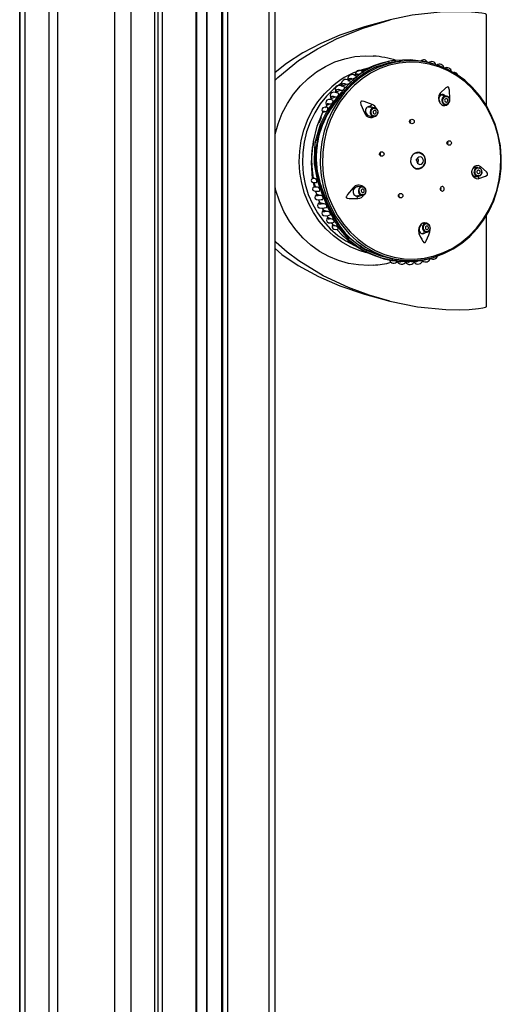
# Model space of a CAD drawing. Header units: millimetres. Extents: x 2845.84 to 2846.96, y 2905.71 to 2908.01.
# Tile 10 of 33: x 2846.04 to 2846.18, y 2906.66 to 2906.95. Entities that reach past the tile are written whole.
import ezdxf

# ---------------------------------------------------------------- set-up
doc = ezdxf.new("R2010")
doc.units = ezdxf.units.MM
doc.layers.add('SANINDUSA', color=3, linetype='Continuous')

msp = doc.modelspace()

# ---------------------------------------------------------------- linework, layer by layer
at = {"layer": 'SANINDUSA', "linetype": 'Continuous'}
for p, q in [((2846.038133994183, 2905.952696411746), (2846.038133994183, 2907.855976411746)), ((2846.03827195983, 2905.952696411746), (2846.03827195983, 2907.855976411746)), ((2846.039716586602, 2905.952696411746), (2846.039716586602, 2907.855976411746)), ((2846.046624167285, 2905.952696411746), (2846.046624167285, 2907.855976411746)), ((2846.049169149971, 2905.952696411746), (2846.049169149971, 2907.855976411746)), ((2846.065554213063, 2905.952696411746), (2846.065554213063, 2907.855976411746)), ((2846.089012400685, 2905.952696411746), (2846.089012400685, 2907.855976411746)), ((2846.08915454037, 2905.952696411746), (2846.08915454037, 2907.855976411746)), ((2846.092081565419, 2905.952696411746), (2846.092081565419, 2907.855976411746)), ((2846.092189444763, 2905.952696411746), (2846.092189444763, 2907.855976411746)), ((2846.096351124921, 2905.952696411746), (2846.096351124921, 2907.855976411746)), ((2846.0966702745, 2905.952696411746), (2846.0966702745, 2907.855976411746)), ((2846.098160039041, 2905.952696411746), (2846.098160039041, 2907.855976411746)), ((2846.109938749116, 2907.855976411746), (2846.109938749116, 2905.952696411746)), ((2846.111738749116, 2905.952696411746), (2846.111738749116, 2907.855976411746)), ((2846.070175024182, 2907.854336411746), (2846.070175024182, 2905.954336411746)), ((2846.07029718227, 2905.954336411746), (2846.07029718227, 2907.854336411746)), ((2846.077066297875, 2905.954336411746), (2846.077066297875, 2907.854336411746)), ((2846.078071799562, 2905.954336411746), (2846.078071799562, 2907.854336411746)), ((2846.079330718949, 2905.954336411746), (2846.079330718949, 2907.854336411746)), ((2846.172672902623, 2906.922147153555), (2846.172672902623, 2906.948357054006)), ((2846.144376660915, 2906.934892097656), (2846.143491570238, 2906.934624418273)), ((2846.14472607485, 2906.934402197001), (2846.144603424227, 2906.934539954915)), ((2846.144726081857, 2906.934402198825), (2846.144727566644, 2906.934394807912)), ((2846.146428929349, 2906.934840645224), (2846.147644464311, 2906.9348955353)), ((2846.159112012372, 2906.933681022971), (2846.155248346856, 2906.93480717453)), ((2846.136913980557, 2906.931787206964), (2846.134257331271, 2906.929587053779)), ((2846.134628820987, 2906.929336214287), (2846.13728736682, 2906.931546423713)), ((2846.137361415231, 2906.931463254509), (2846.134628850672, 2906.929336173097)), ((2846.135113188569, 2906.931011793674), (2846.134863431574, 2906.930856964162)), ((2846.13511382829, 2906.931010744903), (2846.135684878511, 2906.931288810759)), ((2846.13728736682, 2906.931546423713), (2846.137361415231, 2906.931463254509)), ((2846.137361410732, 2906.93146325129), (2846.137367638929, 2906.931450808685)), ((2846.137361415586, 2906.93146325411), (2846.137757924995, 2906.931669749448)), ((2846.130837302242, 2906.928657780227), (2846.12867932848, 2906.926979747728)), ((2846.131251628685, 2906.927877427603), (2846.132344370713, 2906.928388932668)), ((2846.134257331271, 2906.929587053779), (2846.131760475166, 2906.927077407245)), ((2846.132102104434, 2906.926851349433), (2846.134628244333, 2906.929335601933)), ((2846.132706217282, 2906.92982087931), (2846.132476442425, 2906.929690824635)), ((2846.13309403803, 2906.92954492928), (2846.132868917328, 2906.929371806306)), ((2846.133110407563, 2906.929523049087), (2846.133981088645, 2906.929942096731)), ((2846.133364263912, 2906.929193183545), (2846.133232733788, 2906.929196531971)), ((2846.134630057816, 2906.929332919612), (2846.13462825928, 2906.929335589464)), ((2846.131760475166, 2906.927077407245), (2846.129320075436, 2906.924235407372)), ((2846.129503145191, 2906.926131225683), (2846.129352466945, 2906.925958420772)), ((2846.129685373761, 2906.923977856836), (2846.130594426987, 2906.925058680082)), ((2846.13212688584, 2906.926821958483), (2846.132101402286, 2906.926850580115)), ((2846.16113407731, 2906.924940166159), (2846.159567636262, 2906.92521399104)), ((2846.126623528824, 2906.922289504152), (2846.126219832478, 2906.921591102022)), ((2846.126671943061, 2906.922355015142), (2846.127592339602, 2906.922708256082)), ((2846.129320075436, 2906.924235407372), (2846.126893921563, 2906.920926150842)), ((2846.127254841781, 2906.920671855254), (2846.129685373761, 2906.923977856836)), ((2846.129685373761, 2906.923977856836), (2846.127328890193, 2906.92058868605)), ((2846.1279503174, 2906.92421943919), (2846.127707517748, 2906.923879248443)), ((2846.127939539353, 2906.924253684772), (2846.129135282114, 2906.924755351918)), ((2846.129685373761, 2906.923977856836), (2846.129685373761, 2906.923977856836)), ((2846.160253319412, 2906.922556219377), (2846.160703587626, 2906.922477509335)), ((2846.160356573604, 2906.922603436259), (2846.160703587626, 2906.922477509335)), ((2846.125597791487, 2906.92032820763), (2846.126179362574, 2906.920525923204)), ((2846.127328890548, 2906.920588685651), (2846.127254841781, 2906.920671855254)), ((2846.140423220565, 2906.92155068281), (2846.138588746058, 2906.921764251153)), ((2846.139270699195, 2906.919167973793), (2846.140134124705, 2906.91906745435)), ((2846.122530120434, 2906.910054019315), (2846.122882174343, 2906.911752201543)), ((2846.123879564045, 2906.912076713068), (2846.123574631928, 2906.910068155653)), ((2846.123879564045, 2906.912076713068), (2846.124002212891, 2906.911938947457)), ((2846.124002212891, 2906.911938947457), (2846.124300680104, 2906.913008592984)), ((2846.124002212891, 2906.911938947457), (2846.124047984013, 2906.911929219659)), ((2846.123731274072, 2906.910154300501), (2846.123574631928, 2906.910068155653)), ((2846.123731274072, 2906.910154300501), (2846.1237775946, 2906.910155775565)), ((2846.141858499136, 2906.908003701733), (2846.141983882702, 2906.908679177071)), ((2846.152785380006, 2906.908616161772), (2846.152285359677, 2906.908616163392)), ((2846.152619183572, 2906.908705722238), (2846.152691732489, 2906.908691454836)), ((2846.122623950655, 2906.902521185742), (2846.122339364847, 2906.904374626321)), ((2846.152285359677, 2906.904056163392), (2846.152788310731, 2906.90405616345)), ((2846.152795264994, 2906.904012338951), (2846.152519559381, 2906.903982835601)), ((2846.152936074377, 2906.904050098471), (2846.15260965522, 2906.903964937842)), ((2846.169072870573, 2906.903306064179), (2846.169058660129, 2906.903058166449)), ((2846.170182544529, 2906.904349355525), (2846.1691875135, 2906.904313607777)), ((2846.16927125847, 2906.903285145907), (2846.169278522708, 2906.903065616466)), ((2846.169330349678, 2906.904387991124), (2846.169464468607, 2906.90432355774)), ((2846.169681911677, 2906.904181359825), (2846.169796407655, 2906.904056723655)), ((2846.123241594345, 2906.901174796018), (2846.122700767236, 2906.901246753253)), ((2846.123089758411, 2906.898808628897), (2846.122813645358, 2906.900032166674)), ((2846.122954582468, 2906.89997567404), (2846.123154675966, 2906.89913715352)), ((2846.123831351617, 2906.900753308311), (2846.125168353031, 2906.896888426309)), ((2846.124350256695, 2906.900968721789), (2846.1241696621, 2906.902057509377)), ((2846.124255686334, 2906.900916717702), (2846.124350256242, 2906.900968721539)), ((2846.125597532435, 2906.897051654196), (2846.124255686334, 2906.900916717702)), ((2846.124350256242, 2906.900968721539), (2846.125597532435, 2906.897051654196)), ((2846.124350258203, 2906.900968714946), (2846.124354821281, 2906.900969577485)), ((2846.169100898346, 2906.901808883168), (2846.170272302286, 2906.901850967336)), ((2846.123946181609, 2906.898690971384), (2846.123104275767, 2906.898855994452)), ((2846.12342934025, 2906.897408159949), (2846.123726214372, 2906.896518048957)), ((2846.125597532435, 2906.897051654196), (2846.125597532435, 2906.897051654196)), ((2846.136742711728, 2906.898846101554), (2846.135206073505, 2906.898737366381)), ((2846.124810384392, 2906.896266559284), (2846.123732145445, 2906.896540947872)), ((2846.124271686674, 2906.895032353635), (2846.124575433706, 2906.894317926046)), ((2846.124565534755, 2906.894303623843), (2846.124552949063, 2906.894312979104)), ((2846.135077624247, 2906.896222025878), (2846.136919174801, 2906.896352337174)), ((2846.12534881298, 2906.89265877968), (2846.125624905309, 2906.892136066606)), ((2846.126771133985, 2906.891677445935), (2846.125639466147, 2906.892076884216)), ((2846.126619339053, 2906.89040332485), (2846.126880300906, 2906.889999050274)), ((2846.127849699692, 2906.889554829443), (2846.126923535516, 2906.889917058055)), ((2846.127934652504, 2906.888458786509), (2846.128431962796, 2906.887822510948)), ((2846.1282555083, 2906.890053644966), (2846.130096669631, 2906.886882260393)), ((2846.130528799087, 2906.88702841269), (2846.128688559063, 2906.890208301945)), ((2846.128688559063, 2906.890208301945), (2846.130623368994, 2906.887080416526)), ((2846.15511340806, 2906.888192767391), (2846.154440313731, 2906.888068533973)), ((2846.172672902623, 2906.864315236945), (2846.172672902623, 2906.890525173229)), ((2846.129049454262, 2906.887581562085), (2846.128427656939, 2906.887843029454)), ((2846.130623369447, 2906.887080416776), (2846.130528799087, 2906.88702841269)), ((2846.130652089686, 2906.88710926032), (2846.130642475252, 2906.887099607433)), ((2846.15441562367, 2906.885521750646), (2846.155567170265, 2906.885734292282)), ((2846.15513833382, 2906.88574516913), (2846.155547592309, 2906.885730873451)), ((2846.156317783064, 2906.885796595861), (2846.156405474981, 2906.886464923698)), ((2846.136689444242, 2906.881465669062), (2846.136271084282, 2906.881782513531)), ((2846.136532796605, 2906.881379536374), (2846.136689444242, 2906.881465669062)), ((2846.136532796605, 2906.881379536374), (2846.138169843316, 2906.880438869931)), ((2846.136689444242, 2906.881465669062), (2846.136699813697, 2906.881484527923)), ((2846.138143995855, 2906.880629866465), (2846.138150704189, 2906.880643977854)), ((2846.138143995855, 2906.880629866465), (2846.138169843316, 2906.880438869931)), ((2846.146538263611, 2906.877434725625), (2846.150544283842, 2906.87724625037)), ((2846.146629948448, 2906.877776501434), (2846.146614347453, 2906.877891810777)), ((2846.151831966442, 2906.877323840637), (2846.151968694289, 2906.877314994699)), ((2846.154418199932, 2906.877652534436), (2846.157389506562, 2906.878373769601)), ((2846.155049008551, 2906.877923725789), (2846.157555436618, 2906.878497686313)), ((2846.157389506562, 2906.878373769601), (2846.159114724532, 2906.87913921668))]:
    msp.add_line(p, q, dxfattribs=at)
at = {"layer": 'SANINDUSA', "linetype": 'Continuous', "flags": 128}
for points in [[(2846.172672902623, 2906.948357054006), (2846.172667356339, 2906.948388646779), (2846.172648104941, 2906.948424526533), (2846.172595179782, 2906.948477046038), (2846.172362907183, 2906.948597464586), (2846.171373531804, 2906.948846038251), (2846.167354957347, 2906.949247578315), (2846.159317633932, 2906.949149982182), (2846.151276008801, 2906.9482109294), (2846.144867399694, 2906.946863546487)], [(2846.111738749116, 2906.929533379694), (2846.112519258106, 2906.930325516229), (2846.118535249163, 2906.935190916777), (2846.123939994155, 2906.938596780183), (2846.129633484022, 2906.941501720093), (2846.137124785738, 2906.944516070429), (2846.144867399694, 2906.946863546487)], [(2846.144867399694, 2906.946863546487), (2846.137504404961, 2906.944898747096), (2846.1304008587, 2906.942457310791)], [(2846.1304008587, 2906.942457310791), (2846.124944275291, 2906.940120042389), (2846.119753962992, 2906.93739576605)], [(2846.119753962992, 2906.93739576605), (2846.115046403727, 2906.93435707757), (2846.111738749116, 2906.931698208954)], [(2846.111738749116, 2906.913944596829), (2846.112609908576, 2906.916974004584), (2846.113802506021, 2906.919968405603), (2846.115281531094, 2906.922802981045), (2846.117029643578, 2906.925444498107), (2846.119026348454, 2906.927861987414), (2846.121248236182, 2906.930027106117), (2846.12366925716, 2906.931914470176), (2846.126261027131, 2906.933501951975), (2846.12899315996, 2906.934770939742), (2846.131833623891, 2906.935706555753), (2846.134749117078, 2906.936297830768), (2846.137705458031, 2906.936537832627), (2846.140027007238, 2906.936478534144)], [(2846.157522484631, 2906.878493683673), (2846.157579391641, 2906.878510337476), (2846.160360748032, 2906.879515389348), (2846.163022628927, 2906.880857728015), (2846.165531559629, 2906.88252047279), (2846.167855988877, 2906.884482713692), (2846.169966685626, 2906.886719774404), (2846.171837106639, 2906.889203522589), (2846.173443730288, 2906.891902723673), (2846.174766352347, 2906.894783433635), (2846.175788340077, 2906.897809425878), (2846.176496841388, 2906.900942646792), (2846.176882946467, 2906.904143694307), (2846.176941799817, 2906.907372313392), (2846.176672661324, 2906.91058790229), (2846.176078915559, 2906.913750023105), (2846.175168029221, 2906.916818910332), (2846.173951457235, 2906.919755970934), (2846.172444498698, 2906.92252426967), (2846.170666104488, 2906.925088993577), (2846.168638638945, 2906.927417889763), (2846.166387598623, 2906.929481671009), (2846.163941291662, 2906.931254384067), (2846.161330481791, 2906.932713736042), (2846.158588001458, 2906.933841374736), (2846.155748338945, 2906.934623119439), (2846.152847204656, 2906.935049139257), (2846.149921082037, 2906.935114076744), (2846.147006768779, 2906.934817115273), (2846.144140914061, 2906.934161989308), (2846.14135955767, 2906.933156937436), (2846.138697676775, 2906.931814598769), (2846.136188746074, 2906.930151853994), (2846.133864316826, 2906.928189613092), (2846.131753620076, 2906.92595255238), (2846.129883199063, 2906.923468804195), (2846.128276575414, 2906.920769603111), (2846.126953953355, 2906.917888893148), (2846.125931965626, 2906.914862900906), (2846.125223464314, 2906.911729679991), (2846.124837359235, 2906.908528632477), (2846.124778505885, 2906.905300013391), (2846.125047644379, 2906.902084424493), (2846.125641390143, 2906.898922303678), (2846.126552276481, 2906.895853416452), (2846.127768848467, 2906.89291635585), (2846.129275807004, 2906.890148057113), (2846.131054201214, 2906.887583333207), (2846.133081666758, 2906.88525443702), (2846.135332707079, 2906.883190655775), (2846.13777901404, 2906.881417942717), (2846.140389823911, 2906.879958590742), (2846.143132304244, 2906.878830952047), (2846.145971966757, 2906.878049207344), (2846.148873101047, 2906.877623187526), (2846.151799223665, 2906.877558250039), (2846.154713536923, 2906.87785521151)], [(2846.154715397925, 2906.878237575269), (2846.157543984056, 2906.878860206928), (2846.160291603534, 2906.879828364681), (2846.162923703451, 2906.881129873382), (2846.165407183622, 2906.882748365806), (2846.167710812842, 2906.88466348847), (2846.16980562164, 2906.886851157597), (2846.171665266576, 2906.889283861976), (2846.173266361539, 2906.89193100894), (2846.17458877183, 2906.894759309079), (2846.175615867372, 2906.897733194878), (2846.176334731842, 2906.900815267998), (2846.176736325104, 2906.903966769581), (2846.176815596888, 2906.907148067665), (2846.176571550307, 2906.910319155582), (2846.176007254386, 2906.913440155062), (2846.175129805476, 2906.916471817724), (2846.173950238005, 2906.919376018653), (2846.172483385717, 2906.922116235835), (2846.170747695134, 2906.924658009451), (2846.168764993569, 2906.926969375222), (2846.166560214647, 2906.929021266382), (2846.16416108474, 2906.930787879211), (2846.161597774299, 2906.932246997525), (2846.158902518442, 2906.933380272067), (2846.156109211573, 2906.93417345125), (2846.153252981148, 2906.934616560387), (2846.150369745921, 2906.934704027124), (2846.147495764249, 2906.934434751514), (2846.144667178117, 2906.933812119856), (2846.141919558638, 2906.932843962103), (2846.139287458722, 2906.931542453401), (2846.136803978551, 2906.929923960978), (2846.13450034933, 2906.928008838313), (2846.132405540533, 2906.925821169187), (2846.130545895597, 2906.923388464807), (2846.128944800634, 2906.920741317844), (2846.127622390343, 2906.917913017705), (2846.126595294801, 2906.914939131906), (2846.12587643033, 2906.911857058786), (2846.125474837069, 2906.908705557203), (2846.125395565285, 2906.905524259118), (2846.125639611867, 2906.902353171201), (2846.126203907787, 2906.899232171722), (2846.127081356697, 2906.896200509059), (2846.128260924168, 2906.893296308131), (2846.129727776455, 2906.890556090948), (2846.131463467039, 2906.888014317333), (2846.133446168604, 2906.885702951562), (2846.135650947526, 2906.883651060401), (2846.138050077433, 2906.881884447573), (2846.140613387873, 2906.880425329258), (2846.143308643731, 2906.879292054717), (2846.1461019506, 2906.878498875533), (2846.148958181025, 2906.878055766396), (2846.151841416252, 2906.87796829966), (2846.154715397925, 2906.878237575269)], [(2846.143491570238, 2906.934624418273), (2846.140347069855, 2906.933673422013), (2846.136913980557, 2906.931787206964)], [(2846.13728736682, 2906.931546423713), (2846.140657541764, 2906.933373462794), (2846.144603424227, 2906.934539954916)], [(2846.155248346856, 2906.93480717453), (2846.150649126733, 2906.93537033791), (2846.14622495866, 2906.935196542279)], [(2846.134970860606, 2906.930941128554), (2846.135049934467, 2906.931178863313), (2846.135199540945, 2906.931318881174), (2846.135413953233, 2906.931355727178), (2846.135684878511, 2906.931288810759)], [(2846.131819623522, 2906.927473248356), (2846.131504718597, 2906.927646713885), (2846.130825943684, 2906.927902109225), (2846.130192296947, 2906.927994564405), (2846.129649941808, 2906.927885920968), (2846.129264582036, 2906.927552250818), (2846.129099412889, 2906.927015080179), (2846.129185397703, 2906.926341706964), (2846.129365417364, 2906.925928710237)], [(2846.131061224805, 2906.927788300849), (2846.131078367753, 2906.928263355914), (2846.131311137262, 2906.92853138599), (2846.131743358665, 2906.928573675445), (2846.132344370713, 2906.928388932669)], [(2846.132344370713, 2906.928388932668), (2846.132695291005, 2906.92844763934), (2846.132871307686, 2906.928504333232), (2846.133079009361, 2906.928597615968), (2846.133205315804, 2906.928671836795), (2846.13332915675, 2906.928763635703), (2846.133416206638, 2906.928847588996), (2846.133471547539, 2906.928919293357), (2846.133513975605, 2906.929011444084), (2846.133506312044, 2906.929112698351), (2846.133449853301, 2906.929144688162)], [(2846.132922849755, 2906.929432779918), (2846.13299394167, 2906.929805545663), (2846.133202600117, 2906.930020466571), (2846.133537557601, 2906.930066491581), (2846.133981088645, 2906.929942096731)], [(2846.133981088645, 2906.929942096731), (2846.134310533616, 2906.930007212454), (2846.134503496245, 2906.930066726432), (2846.134740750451, 2906.930165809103), (2846.134868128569, 2906.930233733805), (2846.134993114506, 2906.93031496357), (2846.135083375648, 2906.930388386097), (2846.135143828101, 2906.930451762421), (2846.135193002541, 2906.930532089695), (2846.135191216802, 2906.930615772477), (2846.135049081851, 2906.930669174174), (2846.134929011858, 2906.930660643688)], [(2846.138117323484, 2906.879793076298), (2846.136007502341, 2906.880405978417), (2846.133376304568, 2906.881495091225), (2846.130874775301, 2906.882908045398), (2846.128535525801, 2906.884626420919), (2846.126389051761, 2906.886627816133), (2846.124463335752, 2906.888886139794), (2846.122783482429, 2906.891371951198), (2846.121371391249, 2906.894052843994), (2846.120245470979, 2906.896893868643), (2846.119420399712, 2906.899857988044), (2846.118906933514, 2906.902906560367), (2846.118711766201, 2906.905999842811), (2846.118837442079, 2906.909097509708), (2846.11928232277, 2906.912159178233), (2846.120040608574, 2906.915144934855), (2846.121102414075, 2906.918015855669), (2846.122453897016, 2906.920734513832), (2846.124077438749, 2906.923265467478), (2846.125951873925, 2906.925575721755), (2846.128052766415, 2906.927635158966)], [(2846.12867932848, 2906.926979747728), (2846.126607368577, 2906.924944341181), (2846.124763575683, 2906.922657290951), (2846.123172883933, 2906.920149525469), (2846.121856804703, 2906.917454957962), (2846.120833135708, 2906.914610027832), (2846.120115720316, 2906.91165320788), (2846.119714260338, 2906.908624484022), (2846.119634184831, 2906.905564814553), (2846.119876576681, 2906.902515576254), (2846.120438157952, 2906.899518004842), (2846.121311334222, 2906.896612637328), (2846.122484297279, 2906.893838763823), (2846.123941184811, 2906.891233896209), (2846.125662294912, 2906.88883326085), (2846.127624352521, 2906.886669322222), (2846.129800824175, 2906.884771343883), (2846.132162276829, 2906.883164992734), (2846.134676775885, 2906.881871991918), (2846.134739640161, 2906.881844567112)], [(2846.130115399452, 2906.925659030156), (2846.129852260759, 2906.925779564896), (2846.129192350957, 2906.925977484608), (2846.128591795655, 2906.926027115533), (2846.12809279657, 2906.925897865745), (2846.12775458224, 2906.925573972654), (2846.127631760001, 2906.925081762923), (2846.127745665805, 2906.924488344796), (2846.127910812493, 2906.924171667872)], [(2846.129382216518, 2906.926029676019), (2846.129312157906, 2906.926564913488), (2846.129538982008, 2906.926860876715), (2846.130043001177, 2906.926890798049), (2846.130777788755, 2906.926654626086)], [(2846.129503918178, 2906.926130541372), (2846.129922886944, 2906.926477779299), (2846.130777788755, 2906.926654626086)], [(2846.159366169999, 2906.925782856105), (2846.158948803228, 2906.925088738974), (2846.158821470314, 2906.924370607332), (2846.158920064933, 2906.92362346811), (2846.159229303, 2906.922956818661), (2846.159681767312, 2906.922485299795), (2846.160159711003, 2906.922258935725), (2846.160628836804, 2906.922218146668), (2846.161118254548, 2906.922348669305), (2846.161586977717, 2906.922682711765), (2846.161777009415, 2906.922963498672)], [(2846.162145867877, 2906.924185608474), (2846.162010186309, 2906.926629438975), (2846.161864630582, 2906.927236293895), (2846.161787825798, 2906.92738611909), (2846.161707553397, 2906.927479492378), (2846.161623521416, 2906.927531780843), (2846.161533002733, 2906.927552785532), (2846.161382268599, 2906.927534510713), (2846.16098341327, 2906.927318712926), (2846.159366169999, 2906.925782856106)], [(2846.159709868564, 2906.925336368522), (2846.160053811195, 2906.925196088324), (2846.160150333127, 2906.925112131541)], [(2846.128494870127, 2906.923687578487), (2846.128277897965, 2906.923769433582), (2846.127669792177, 2906.923907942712), (2846.127128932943, 2906.923915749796), (2846.126694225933, 2906.92376906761), (2846.126418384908, 2906.923460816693), (2846.12634554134, 2906.923023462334), (2846.126483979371, 2906.922524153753), (2846.126622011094, 2906.922306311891)], [(2846.126609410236, 2906.922297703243), (2846.12662521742, 2906.922308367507), (2846.126671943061, 2906.922355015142)], [(2846.126671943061, 2906.922355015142), (2846.126642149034, 2906.922613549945), (2846.12679264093, 2906.92276261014), (2846.127115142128, 2906.922794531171), (2846.127592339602, 2906.922708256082)], [(2846.127939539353, 2906.924253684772), (2846.127887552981, 2906.924650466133), (2846.128081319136, 2906.924874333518), (2846.128507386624, 2906.924909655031), (2846.129135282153, 2906.924755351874)], [(2846.139718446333, 2906.922546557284), (2846.137416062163, 2906.923393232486), (2846.136811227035, 2906.923483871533), (2846.136650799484, 2906.923461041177), (2846.13654212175, 2906.923410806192), (2846.136470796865, 2906.923339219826), (2846.136426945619, 2906.923247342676), (2846.136403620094, 2906.923072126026), (2846.136497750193, 2906.922539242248), (2846.137482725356, 2906.92012318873)], [(2846.162049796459, 2906.923510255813), (2846.162062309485, 2906.923598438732), (2846.162026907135, 2906.924082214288), (2846.16182281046, 2906.92450914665), (2846.161481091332, 2906.924814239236), (2846.161053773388, 2906.924951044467), (2846.160605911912, 2906.924898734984), (2846.160205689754, 2906.924665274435), (2846.15991403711, 2906.924286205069), (2846.159787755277, 2906.923906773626)], [(2846.16128948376, 2906.924125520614), (2846.161118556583, 2906.924180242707), (2846.160939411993, 2906.924159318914), (2846.16077932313, 2906.924065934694), (2846.160662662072, 2906.923914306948), (2846.160607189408, 2906.923727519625), (2846.160621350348, 2906.923534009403), (2846.160702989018, 2906.923363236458), (2846.16083967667, 2906.923241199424), (2846.161010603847, 2906.923186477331), (2846.161189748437, 2906.923207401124), (2846.1613498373, 2906.923300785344), (2846.161466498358, 2906.92345241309), (2846.161521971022, 2906.923639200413), (2846.161507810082, 2906.923832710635), (2846.161426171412, 2906.92400348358), (2846.16128948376, 2906.924125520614)], [(2846.161854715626, 2906.922990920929), (2846.161993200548, 2906.923249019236), (2846.162065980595, 2906.923508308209)], [(2846.162145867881, 2906.924185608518), (2846.162038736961, 2906.924190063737), (2846.161992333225, 2906.924193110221)], [(2846.162046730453, 2906.923582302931), (2846.162132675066, 2906.923904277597), (2846.162145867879, 2906.924185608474)], [(2846.122770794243, 2906.911800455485), (2846.123862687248, 2906.916275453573), (2846.125458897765, 2906.920268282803)], [(2846.126893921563, 2906.920926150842), (2846.124698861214, 2906.916711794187), (2846.123394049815, 2906.912148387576)], [(2846.123879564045, 2906.912076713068), (2846.125130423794, 2906.916543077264), (2846.127254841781, 2906.920671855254)], [(2846.126965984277, 2906.921576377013), (2846.126821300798, 2906.921622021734), (2846.126313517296, 2906.921708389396), (2846.125860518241, 2906.921688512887), (2846.125500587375, 2906.921539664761), (2846.125285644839, 2906.921257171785), (2846.125256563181, 2906.920876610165), (2846.125412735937, 2906.920467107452), (2846.125520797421, 2906.920330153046)], [(2846.125513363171, 2906.920325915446), (2846.125507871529, 2906.920307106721), (2846.125561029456, 2906.9203059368), (2846.125597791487, 2906.92032820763)], [(2846.125597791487, 2906.92032820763), (2846.12558630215, 2906.920463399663), (2846.125682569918, 2906.920543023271), (2846.125882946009, 2906.920563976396), (2846.126179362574, 2906.920525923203)], [(2846.139255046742, 2906.921686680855), (2846.138934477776, 2906.921856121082), (2846.138728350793, 2906.921886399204)], [(2846.139133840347, 2906.9219228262), (2846.139626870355, 2906.921806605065), (2846.139948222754, 2906.92160598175)], [(2846.140154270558, 2906.920644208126), (2846.140053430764, 2906.920483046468), (2846.140013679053, 2906.920292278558), (2846.140041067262, 2906.920100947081), (2846.140131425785, 2906.919938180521), (2846.140270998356, 2906.91982875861), (2846.140438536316, 2906.919789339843), (2846.140608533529, 2906.919825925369), (2846.140755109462, 2906.919932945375), (2846.140855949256, 2906.920094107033), (2846.140895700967, 2906.920284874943), (2846.140868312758, 2906.920476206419), (2846.140777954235, 2906.92063897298), (2846.140638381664, 2906.92074839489), (2846.140470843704, 2906.920787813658), (2846.14030084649, 2906.920751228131), (2846.140154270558, 2906.920644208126)], [(2846.125056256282, 2906.918786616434), (2846.124904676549, 2906.918465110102), (2846.124340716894, 2906.917162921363)], [(2846.139649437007, 2906.919263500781), (2846.1398194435, 2906.91915952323), (2846.140134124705, 2906.91906745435)], [(2846.122798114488, 2906.911948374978), (2846.122440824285, 2906.909624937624), (2846.12229939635, 2906.907931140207)], [(2846.122769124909, 2906.911790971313), (2846.122767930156, 2906.911791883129), (2846.12276512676, 2906.911795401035), (2846.122766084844, 2906.91179826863), (2846.122770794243, 2906.911800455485)], [(2846.122558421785, 2906.901163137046), (2846.122251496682, 2906.905662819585), (2846.122547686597, 2906.910330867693)], [(2846.123085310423, 2906.910114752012), (2846.122978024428, 2906.9053767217), (2846.123831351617, 2906.900753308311)], [(2846.124255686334, 2906.900916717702), (2846.123444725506, 2906.905439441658), (2846.123574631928, 2906.910068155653)], [(2846.153285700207, 2906.903962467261), (2846.154084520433, 2906.904278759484), (2846.154712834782, 2906.904908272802), (2846.155074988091, 2906.905755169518), (2846.155115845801, 2906.906690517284), (2846.154829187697, 2906.907571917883), (2846.154258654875, 2906.908265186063), (2846.153491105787, 2906.908664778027), (2846.152643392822, 2906.908709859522), (2846.151844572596, 2906.908393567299), (2846.151216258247, 2906.907764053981), (2846.150854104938, 2906.906917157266), (2846.150813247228, 2906.905981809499), (2846.151099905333, 2906.905100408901), (2846.151670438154, 2906.904407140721), (2846.152437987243, 2906.904007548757), (2846.153285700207, 2906.903962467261)], [(2846.151584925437, 2906.90819000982), (2846.152145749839, 2906.90850329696), (2846.152785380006, 2906.908616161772)], [(2846.122256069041, 2906.906337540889), (2846.122399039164, 2906.903441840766), (2846.12268811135, 2906.901319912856)], [(2846.152632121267, 2906.906824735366), (2846.152529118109, 2906.906418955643), (2846.152574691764, 2906.906000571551), (2846.152761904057, 2906.905633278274), (2846.153062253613, 2906.905372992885), (2846.153430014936, 2906.905259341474), (2846.153809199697, 2906.905309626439), (2846.154142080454, 2906.905516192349), (2846.154377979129, 2906.905847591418), (2846.154480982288, 2906.90625337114), (2846.154435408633, 2906.906671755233), (2846.15424819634, 2906.907039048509), (2846.153947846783, 2906.907299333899), (2846.153580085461, 2906.90741298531), (2846.1532009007, 2906.907362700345), (2846.152868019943, 2906.907156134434), (2846.152632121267, 2906.906824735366)], [(2846.152767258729, 2906.907045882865), (2846.1527726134, 2906.907039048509), (2846.152959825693, 2906.906671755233), (2846.153005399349, 2906.90625337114), (2846.15290239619, 2906.905847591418), (2846.152767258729, 2906.905626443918)], [(2846.122443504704, 2906.902847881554), (2846.122564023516, 2906.901936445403), (2846.12268584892, 2906.901302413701)], [(2846.171006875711, 2906.904567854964), (2846.170336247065, 2906.904877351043), (2846.16972552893, 2906.904861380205), (2846.169153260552, 2906.904589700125), (2846.168703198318, 2906.904103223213), (2846.168449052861, 2906.903501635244), (2846.168398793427, 2906.902925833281), (2846.168495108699, 2906.902400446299), (2846.168734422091, 2906.901890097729), (2846.169131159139, 2906.901446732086), (2846.169660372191, 2906.9011638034), (2846.170260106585, 2906.901110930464), (2846.170489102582, 2906.901157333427)], [(2846.170143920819, 2906.901866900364), (2846.16979701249, 2906.901681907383), (2846.169727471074, 2906.901665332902), (2846.169349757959, 2906.901679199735), (2846.168994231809, 2906.901864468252), (2846.168709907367, 2906.90219647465), (2846.168536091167, 2906.902618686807), (2846.168486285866, 2906.903078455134), (2846.168563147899, 2906.903532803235), (2846.168757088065, 2906.90393400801), (2846.169040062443, 2906.904236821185), (2846.169376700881, 2906.904412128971), (2846.169468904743, 2906.904434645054), (2846.169849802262, 2906.904421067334), (2846.170192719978, 2906.904241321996), (2846.170236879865, 2906.904188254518)], [(2846.169058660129, 2906.903058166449), (2846.169089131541, 2906.902818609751), (2846.169278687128, 2906.902374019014), (2846.169612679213, 2906.902039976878), (2846.170040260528, 2906.901867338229), (2846.170496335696, 2906.901882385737), (2846.170911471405, 2906.902082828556), (2846.171222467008, 2906.902438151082), (2846.171381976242, 2906.902894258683), (2846.171396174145, 2906.903142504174)], [(2846.170821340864, 2906.903022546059), (2846.170814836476, 2906.90321752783), (2846.170739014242, 2906.903395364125), (2846.170605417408, 2906.903528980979), (2846.170434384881, 2906.903598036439), (2846.170251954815, 2906.903592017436), (2846.170085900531, 2906.903511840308), (2846.16996150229, 2906.903369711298), (2846.169897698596, 2906.903187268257), (2846.169904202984, 2906.902992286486), (2846.169980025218, 2906.902814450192), (2846.170113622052, 2906.902680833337), (2846.170284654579, 2906.902611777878), (2846.170467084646, 2906.902617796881), (2846.170633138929, 2906.902697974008), (2846.17075753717, 2906.902840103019), (2846.170821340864, 2906.903022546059)], [(2846.170489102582, 2906.901157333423), (2846.172399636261, 2906.901821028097), (2846.172840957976, 2906.902105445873), (2846.172938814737, 2906.902220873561), (2846.172991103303, 2906.90232881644), (2846.173009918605, 2906.902432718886), (2846.173002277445, 2906.902537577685), (2846.172947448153, 2906.902701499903), (2846.172669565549, 2906.903101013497), (2846.171006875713, 2906.904567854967)], [(2846.122607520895, 2906.901177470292), (2846.122540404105, 2906.901143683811), (2846.122264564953, 2906.900894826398), (2846.12213520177, 2906.900601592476), (2846.122208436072, 2906.900323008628), (2846.122486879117, 2906.900115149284), (2846.122931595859, 2906.900002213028), (2846.123496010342, 2906.89997875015), (2846.123675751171, 2906.899992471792)], [(2846.122700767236, 2906.901246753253), (2846.12261327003, 2906.901213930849), (2846.122606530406, 2906.901178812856)], [(2846.123241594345, 2906.901174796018), (2846.12293729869, 2906.901160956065), (2846.122741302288, 2906.901168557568), (2846.122661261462, 2906.901197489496), (2846.122700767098, 2906.901246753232)], [(2846.122935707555, 2906.900002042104), (2846.122960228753, 2906.899874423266), (2846.123232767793, 2906.898867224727)], [(2846.123281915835, 2906.898837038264), (2846.123115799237, 2906.899317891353), (2846.123011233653, 2906.899998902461)], [(2846.169548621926, 2906.901841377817), (2846.169271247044, 2906.901692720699), (2846.1691598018, 2906.901665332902)], [(2846.140022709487, 2906.876193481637), (2846.138760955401, 2906.876134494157), (2846.135798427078, 2906.876248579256), (2846.132864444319, 2906.87671541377), (2846.129993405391, 2906.877529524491), (2846.1272189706, 2906.878681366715), (2846.124573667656, 2906.880157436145), (2846.12208851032, 2906.881940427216), (2846.119792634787, 2906.884009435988), (2846.1177129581, 2906.886340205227), (2846.115873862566, 2906.888905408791), (2846.114296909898, 2906.891674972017), (2846.113000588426, 2906.894616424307), (2846.112000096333, 2906.897695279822), (2846.111738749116, 2906.898727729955)], [(2846.123046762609, 2906.898819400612), (2846.12294627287, 2906.898755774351), (2846.122661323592, 2906.898456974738), (2846.122538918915, 2906.898126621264), (2846.12263737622, 2906.897820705), (2846.122970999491, 2906.897597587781), (2846.123510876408, 2906.897489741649), (2846.124212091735, 2906.897499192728), (2846.124506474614, 2906.897539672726)], [(2846.123946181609, 2906.898690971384), (2846.123449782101, 2906.898650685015), (2846.123134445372, 2906.898665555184), (2846.123016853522, 2906.898735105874), (2846.123104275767, 2906.898855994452)], [(2846.123104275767, 2906.898855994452), (2846.123043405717, 2906.898848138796), (2846.123043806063, 2906.898822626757)], [(2846.125168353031, 2906.896888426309), (2846.126642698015, 2906.893367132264), (2846.1282555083, 2906.890053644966)], [(2846.128687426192, 2906.890210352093), (2846.127039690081, 2906.893508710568), (2846.12559835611, 2906.897049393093)], [(2846.134200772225, 2906.898505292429), (2846.132605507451, 2906.896584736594), (2846.132303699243, 2906.896033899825), (2846.132266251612, 2906.895869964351), (2846.132272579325, 2906.895745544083), (2846.132311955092, 2906.895649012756), (2846.132379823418, 2906.895571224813), (2846.132531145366, 2906.895481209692), (2846.133050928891, 2906.895367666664), (2846.135598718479, 2906.895410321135)], [(2846.13562607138, 2906.898767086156), (2846.135543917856, 2906.898807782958), (2846.135459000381, 2906.898817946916)], [(2846.136623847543, 2906.897389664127), (2846.136730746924, 2906.897235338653), (2846.136880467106, 2906.897138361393), (2846.137050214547, 2906.897113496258), (2846.137214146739, 2906.897164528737), (2846.13734730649, 2906.8972836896), (2846.137429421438, 2906.897452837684), (2846.137447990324, 2906.897646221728), (2846.137400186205, 2906.897834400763), (2846.137293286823, 2906.897988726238), (2846.137143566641, 2906.898085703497), (2846.1369738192, 2906.898110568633), (2846.136809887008, 2906.898059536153), (2846.136676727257, 2906.897940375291), (2846.136594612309, 2906.897771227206), (2846.136576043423, 2906.897577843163), (2846.136623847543, 2906.897389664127)], [(2846.159861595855, 2906.898846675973), (2846.159679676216, 2906.898779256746), (2846.159524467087, 2906.89864745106), (2846.159413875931, 2906.89846667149), (2846.159359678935, 2906.898256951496), (2846.159367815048, 2906.898040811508), (2846.159438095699, 2906.897841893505), (2846.159563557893, 2906.897682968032), (2846.159730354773, 2906.897583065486), (2846.159919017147, 2906.897554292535), (2846.159980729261, 2906.897560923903), (2846.160162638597, 2906.897628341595), (2846.160317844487, 2906.897760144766), (2846.160428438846, 2906.89794091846), (2846.160482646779, 2906.898150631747), (2846.160474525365, 2906.898366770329), (2846.160404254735, 2906.898565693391), (2846.160278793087, 2906.898724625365), (2846.160111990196, 2906.898824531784), (2846.159923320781, 2906.898853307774), (2846.159861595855, 2906.898846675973)], [(2846.123703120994, 2906.896537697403), (2846.123575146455, 2906.896440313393), (2846.123281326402, 2906.896092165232), (2846.12315616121, 2906.895721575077), (2846.123264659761, 2906.895381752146), (2846.123635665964, 2906.895136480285), (2846.124248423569, 2906.895031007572), (2846.125053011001, 2906.895077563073), (2846.125467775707, 2906.895159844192)], [(2846.124810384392, 2906.896266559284), (2846.124146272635, 2906.896182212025), (2846.123728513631, 2906.896201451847), (2846.123586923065, 2906.896323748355), (2846.123732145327, 2906.896540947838)], [(2846.124423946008, 2906.894135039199), (2846.124102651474, 2906.893783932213), (2846.123978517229, 2906.893372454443), (2846.124094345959, 2906.893000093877), (2846.124490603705, 2906.892736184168), (2846.125152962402, 2906.89263841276), (2846.126024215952, 2906.892729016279), (2846.126241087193, 2906.892786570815)], [(2846.125808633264, 2906.893921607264), (2846.125016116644, 2906.893777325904), (2846.124519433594, 2906.893795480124), (2846.124364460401, 2906.893976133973), (2846.124565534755, 2906.894303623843)], [(2846.125808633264, 2906.893921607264), (2846.12501517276, 2906.894023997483), (2846.124565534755, 2906.894303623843)], [(2846.126321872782, 2906.892784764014), (2846.126577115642, 2906.892865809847), (2846.126641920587, 2906.892954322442), (2846.126673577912, 2906.89309243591), (2846.126664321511, 2906.893208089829), (2846.126622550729, 2906.893344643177), (2846.126561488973, 2906.893462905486), (2846.126490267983, 2906.893563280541), (2846.126369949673, 2906.893688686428), (2846.126184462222, 2906.893818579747), (2846.125898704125, 2906.893914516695), (2846.125808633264, 2906.893921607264)], [(2846.135294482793, 2906.896095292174), (2846.135704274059, 2906.896230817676), (2846.135755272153, 2906.896269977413)], [(2846.125492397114, 2906.891896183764), (2846.125266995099, 2906.89156919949), (2846.125198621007, 2906.89114887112), (2846.125345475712, 2906.890776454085), (2846.12573931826, 2906.890518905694), (2846.126364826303, 2906.890431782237), (2846.127169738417, 2906.890537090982), (2846.127292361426, 2906.890575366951)], [(2846.126771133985, 2906.891677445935), (2846.126123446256, 2906.891554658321), (2846.125701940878, 2906.891582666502), (2846.125536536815, 2906.891760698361), (2846.125639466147, 2906.892076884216)], [(2846.125639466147, 2906.892076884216), (2846.125596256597, 2906.892133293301), (2846.12561650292, 2906.892103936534)], [(2846.127372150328, 2906.890594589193), (2846.127626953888, 2906.890657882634), (2846.127693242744, 2906.890740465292), (2846.127720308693, 2906.890876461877), (2846.127705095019, 2906.890981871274), (2846.127657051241, 2906.891108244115), (2846.127589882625, 2906.891220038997), (2846.127515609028, 2906.891312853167), (2846.127393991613, 2906.891428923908), (2846.127208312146, 2906.891553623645), (2846.126919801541, 2906.891659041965), (2846.126771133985, 2906.891677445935)], [(2846.126892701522, 2906.889967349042), (2846.12662545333, 2906.889456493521), (2846.126602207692, 2906.889050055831), (2846.126764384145, 2906.888692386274), (2846.127137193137, 2906.888446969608), (2846.127704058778, 2906.888367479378), (2846.128414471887, 2906.888475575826), (2846.128779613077, 2906.88860660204)], [(2846.126923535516, 2906.889917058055), (2846.126852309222, 2906.88998971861), (2846.126856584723, 2906.889983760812)], [(2846.127849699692, 2906.889554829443), (2846.12737386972, 2906.889466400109), (2846.127050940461, 2906.889499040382), (2846.126897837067, 2906.889651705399), (2846.126923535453, 2906.88991705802)], [(2846.15563917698, 2906.888156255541), (2846.155379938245, 2906.888335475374), (2846.154795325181, 2906.88843519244), (2846.15464989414, 2906.888419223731), (2846.154292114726, 2906.888310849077), (2846.153819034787, 2906.887999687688), (2846.153434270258, 2906.887546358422), (2846.153146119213, 2906.88693042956), (2846.153032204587, 2906.886216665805), (2846.153136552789, 2906.885500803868), (2846.153218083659, 2906.885286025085)], [(2846.155551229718, 2906.888170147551), (2846.155296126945, 2906.888210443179), (2846.155137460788, 2906.888178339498)], [(2846.128364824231, 2906.88789171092), (2846.128182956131, 2906.887453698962), (2846.128185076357, 2906.887087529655), (2846.128340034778, 2906.886761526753), (2846.128669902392, 2906.886535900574), (2846.129156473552, 2906.886463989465), (2846.129745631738, 2906.886566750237), (2846.130022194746, 2906.886682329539)], [(2846.129049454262, 2906.887581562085), (2846.128760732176, 2906.887531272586), (2846.128556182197, 2906.887558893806), (2846.128443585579, 2906.887664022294), (2846.128427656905, 2906.887843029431)], [(2846.129495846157, 2906.88652318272), (2846.131049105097, 2906.884876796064), (2846.131578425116, 2906.88441334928)], [(2846.130096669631, 2906.886882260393), (2846.13276253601, 2906.883714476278), (2846.136205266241, 2906.881067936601)], [(2846.136532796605, 2906.881379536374), (2846.133153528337, 2906.883944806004), (2846.130528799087, 2906.88702841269)], [(2846.153218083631, 2906.885286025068), (2846.153677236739, 2906.88428624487), (2846.153998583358, 2906.883647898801), (2846.154232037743, 2906.883243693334), (2846.154409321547, 2906.882991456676), (2846.154632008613, 2906.882776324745), (2846.154741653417, 2906.882725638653), (2846.154857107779, 2906.882719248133), (2846.15496087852, 2906.882757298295), (2846.155083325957, 2906.882855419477), (2846.155326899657, 2906.883203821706), (2846.156038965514, 2906.884950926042), (2846.15631778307, 2906.88579659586)], [(2846.155577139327, 2906.886498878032), (2846.155742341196, 2906.886564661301), (2846.155869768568, 2906.886695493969), (2846.155940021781, 2906.886871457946), (2846.15594240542, 2906.887065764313), (2846.155876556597, 2906.887248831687), (2846.155752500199, 2906.88739278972), (2846.155589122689, 2906.887475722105), (2846.15541129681, 2906.88748500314), (2846.155246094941, 2906.88741921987), (2846.155118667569, 2906.887288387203), (2846.155048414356, 2906.887112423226), (2846.155046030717, 2906.886918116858), (2846.15511187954, 2906.886735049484), (2846.155235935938, 2906.886591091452), (2846.155399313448, 2906.886508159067), (2846.155577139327, 2906.886498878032)], [(2846.144836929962, 2906.865820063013), (2846.13883423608, 2906.867580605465), (2846.132918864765, 2906.869753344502), (2846.125601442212, 2906.873168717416), (2846.118572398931, 2906.877455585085), (2846.115246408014, 2906.879963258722), (2846.112081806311, 2906.882753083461), (2846.111738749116, 2906.883113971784)], [(2846.111738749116, 2906.880970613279), (2846.113714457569, 2906.879266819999), (2846.118403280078, 2906.876067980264)], [(2846.137862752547, 2906.880115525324), (2846.142000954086, 2906.878405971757), (2846.146538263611, 2906.877434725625)], [(2846.146629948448, 2906.877776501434), (2846.142203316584, 2906.878744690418), (2846.138169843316, 2906.880438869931)], [(2846.142816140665, 2906.878769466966), (2846.141664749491, 2906.87910969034), (2846.1381958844, 2906.880619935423)], [(2846.146954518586, 2906.877372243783), (2846.146956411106, 2906.877371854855), (2846.146900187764, 2906.877380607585), (2846.146817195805, 2906.877392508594), (2846.146691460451, 2906.877409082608), (2846.14655821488, 2906.877425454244), (2846.146423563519, 2906.877441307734), (2846.146233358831, 2906.877463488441), (2846.145991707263, 2906.877493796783), (2846.145931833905, 2906.877503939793)], [(2846.146958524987, 2906.877409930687), (2846.148449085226, 2906.877254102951), (2846.148457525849, 2906.877254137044)], [(2846.14925809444, 2906.877253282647), (2846.149488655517, 2906.877223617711), (2846.14951960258, 2906.877222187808), (2846.149466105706, 2906.877227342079), (2846.149392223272, 2906.87723157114), (2846.14927828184, 2906.87723599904), (2846.149154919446, 2906.877239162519), (2846.149032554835, 2906.877241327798), (2846.148850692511, 2906.877243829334), (2846.148602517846, 2906.877248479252), (2846.148457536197, 2906.877256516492)], [(2846.150591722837, 2906.87725243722), (2846.150143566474, 2906.877008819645), (2846.149676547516, 2906.877064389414), (2846.149513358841, 2906.877191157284)], [(2846.150544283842, 2906.87724625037), (2846.1541177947, 2906.877579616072), (2846.154418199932, 2906.877652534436)], [(2846.151037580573, 2906.877264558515), (2846.151321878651, 2906.877265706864), (2846.153827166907, 2906.877551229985)], [(2846.151990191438, 2906.877313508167), (2846.151990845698, 2906.877313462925), (2846.151945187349, 2906.877311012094), (2846.151874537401, 2906.877307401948), (2846.151761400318, 2906.877300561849), (2846.151637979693, 2906.877292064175), (2846.151517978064, 2906.877283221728), (2846.151340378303, 2906.877269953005), (2846.151095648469, 2906.877253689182), (2846.15103767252, 2906.877252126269)], [(2846.153000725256, 2906.87745492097), (2846.152524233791, 2906.877119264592), (2846.151987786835, 2906.877161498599), (2846.151903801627, 2906.877225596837)], [(2846.154100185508, 2906.877582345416), (2846.154211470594, 2906.877595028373), (2846.154420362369, 2906.877642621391)], [(2846.155153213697, 2906.877891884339), (2846.154743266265, 2906.877653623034), (2846.154525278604, 2906.877678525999)], [(2846.118403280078, 2906.876067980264), (2846.124213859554, 2906.872906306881), (2846.1304016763, 2906.870226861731)], [(2846.1304016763, 2906.870226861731), (2846.137470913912, 2906.867794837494), (2846.144836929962, 2906.865820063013)], [(2846.144836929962, 2906.865820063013), (2846.152782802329, 2906.864225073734), (2846.16091503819, 2906.863433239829), (2846.164917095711, 2906.863356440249), (2846.167715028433, 2906.863443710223), (2846.170388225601, 2906.863675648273), (2846.171627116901, 2906.863874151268), (2846.172339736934, 2906.864065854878), (2846.172616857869, 2906.864213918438), (2846.172647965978, 2906.86424810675), (2846.172669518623, 2906.864291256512), (2846.172672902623, 2906.864315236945)]]:
    msp.add_lwpolyline(points, dxfattribs=at)
at = {"layer": 'SANINDUSA', "linetype": 'Continuous'}
for centre, radius in [((2846.151176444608, 2906.91761522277), 0.0006544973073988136), ((2846.161931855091, 2906.911421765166), 0.0006502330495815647), ((2846.142490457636, 2906.908219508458), 0.0006502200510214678), ((2846.147946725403, 2906.896228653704), 0.0006467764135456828)]:
    msp.add_circle(centre, radius, dxfattribs=at)
for centre, radius, start, end in [((2846.138260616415, 2906.909216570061), 0.02731047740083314, 72.15090872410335, 86.29340835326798), ((2846.149000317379, 2906.910585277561), 0.02469248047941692, 102.3930142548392, 119.8449011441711), ((2846.145536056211, 2906.920223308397), 0.01387242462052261, 103.7716933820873, 125.8336860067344), ((2846.149288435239, 2906.914887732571), 0.02011463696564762, 92.90490914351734, 110.558301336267), ((2846.149203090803, 2906.911353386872), 0.02402842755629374, 97.1196635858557, 101.5874485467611), ((2846.144243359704, 2906.934557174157), 0.000360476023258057, 357.262049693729, 68.29719951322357), ((2846.146100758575, 2906.934888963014), 0.0003317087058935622, 351.6243078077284, 68.01121155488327), ((2846.154569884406, 2906.934266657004), 0.001131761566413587, 19.84271274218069, 139.8638037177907), ((2846.155209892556, 2906.934752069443), 6.719601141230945e-05, 330.4954697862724, 55.09128872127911), ((2846.156901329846, 2906.93359687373), 0.001269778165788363, 17.10098103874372, 130.3278934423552), ((2846.159136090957, 2906.932787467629), 0.001324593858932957, 11.73691935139, 123.7676986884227), ((2846.159108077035, 2906.93364477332), 3.646264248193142e-05, 357.9226408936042, 83.80411839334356), ((2846.143598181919, 2906.910076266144), 0.02345153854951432, 102.372066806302, 131.5194315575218), ((2846.13398862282, 2906.929839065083), 0.001271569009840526, 47.24949461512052, 206.1571025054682), ((2846.151675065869, 2906.910359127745), 0.02547599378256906, 124.0390994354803, 131.8375090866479), ((2846.135962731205, 2906.931188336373), 0.001159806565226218, 37.09322838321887, 199.4195989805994), ((2846.135634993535, 2906.932879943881), 0.001591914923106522, 271.7957407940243, 322.7173025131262), ((2846.136917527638, 2906.931382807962), 0.0004044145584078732, 23.86445578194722, 90.50254212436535), ((2846.161280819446, 2906.931830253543), 0.001307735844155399, 4.776838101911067, 121.4483103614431), ((2846.163349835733, 2906.930588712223), 0.001130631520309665, 3.398409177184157, 105.6458145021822), ((2846.13214054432, 2906.928380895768), 0.001337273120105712, 41.99192926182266, 212.9667620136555), ((2846.157769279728, 2906.903347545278), 0.03476513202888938, 131.6126470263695, 137.4572278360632), ((2846.134173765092, 2906.929062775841), 0.0005308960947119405, 30.99270313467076, 80.94364259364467), ((2846.129326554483, 2906.925528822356), 0.0007967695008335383, 256.1099270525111, 9.055803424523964), ((2846.162753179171, 2906.898656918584), 0.04160874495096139, 137.3386528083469, 142.5090395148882), ((2846.130962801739, 2906.92749547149), 0.000860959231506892, 257.5908268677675, 359.2407329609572), ((2846.160398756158, 2906.924091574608), 0.001458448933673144, 124.8701569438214, 219.9167205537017), ((2846.160143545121, 2906.925807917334), 0.0007777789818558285, 181.8464775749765, 221.9329172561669), ((2846.159977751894, 2906.924306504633), 0.001064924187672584, 40.71909252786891, 112.8083703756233), ((2846.164397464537, 2906.897337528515), 0.04371645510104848, 142.4486230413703, 147.8628982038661), ((2846.127708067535, 2906.923504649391), 0.0008047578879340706, 261.7319342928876, 12.74034226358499), ((2846.128489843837, 2906.922670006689), 0.001771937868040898, 47.56899128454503, 62.06014695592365), ((2846.24804598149, 2906.820428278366), 0.1488724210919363, 136.6900359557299, 137.0190463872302), ((2846.138817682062, 2906.920412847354), 0.002316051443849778, 22.11297721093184, 67.11253592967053), ((2846.161023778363, 2906.923670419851), 0.001258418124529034, 169.1745182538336, 237.9814890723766), ((2846.16105990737, 2906.9236619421), 0.001102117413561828, 66.92763611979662, 239.1523314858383), ((2846.160900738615, 2906.923598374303), 0.001130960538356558, 231.4456262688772, 327.512690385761), ((2846.160926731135, 2906.923729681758), 0.001102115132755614, 246.9258909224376, 59.15407668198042), ((2846.14811858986, 2906.907641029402), 0.02445103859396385, 148.0158570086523, 169.8709987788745), ((2846.12610581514, 2906.921399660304), 0.0008768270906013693, 274.811569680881, 11.45111759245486), ((2846.129171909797, 2906.923776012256), 0.003648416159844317, 231.3635024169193, 238.3013150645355), ((2846.15340284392, 2906.906172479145), 0.02116772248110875, 137.5456770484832, 138.7720998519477), ((2846.139407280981, 2906.920809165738), 0.002043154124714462, 199.6177944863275, 304.7671444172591), ((2846.138984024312, 2906.920707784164), 0.001224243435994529, 82.97084527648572, 191.6419002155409), ((2846.139347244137, 2906.920716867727), 0.001583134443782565, 189.3105709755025, 275.564047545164), ((2846.140459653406, 2906.920262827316), 0.001286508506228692, 172.2278752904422, 230.9661600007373), ((2846.140294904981, 2906.920447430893), 0.001109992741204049, 346.069225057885, 180.5484246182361), ((2846.140349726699, 2906.920282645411), 0.001032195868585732, 128.8171022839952, 311.5617729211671), ((2846.140252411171, 2906.920078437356), 0.00101773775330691, 232.3576903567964, 314.2139835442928), ((2846.140387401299, 2906.920314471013), 0.001032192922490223, 308.8239455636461, 131.5549296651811), ((2846.140183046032, 2906.920284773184), 0.001217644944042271, 309.7784505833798, 355.0156602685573), ((2846.150117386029, 2906.917610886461), 0.0007034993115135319, 326.642768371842, 36.15875423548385), ((2846.148232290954, 2906.906645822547), 0.02599067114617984, 168.5705404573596, 181.8662169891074), ((2846.153660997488, 2906.906359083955), 0.03136579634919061, 170.0097228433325, 172.7252274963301), ((2846.153532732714, 2906.906359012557), 0.03117021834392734, 170.4127360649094, 172.3222142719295), ((2846.154674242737, 2906.906359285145), 0.03181138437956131, 169.5147673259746, 173.2201830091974), ((2846.12324936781, 2906.909488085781), 0.002664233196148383, 76.31761497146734, 86.88700364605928), ((2846.154744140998, 2906.906358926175), 0.03124424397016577, 169.7121496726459, 173.0228006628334), ((2846.154802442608, 2906.906358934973), 0.03125631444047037, 169.7121496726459, 173.0228006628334), ((2846.16088830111, 2906.911421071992), 0.0007052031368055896, 327.8913020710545, 32.83317521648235), ((2846.122831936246, 2906.904861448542), 0.005259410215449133, 81.88197215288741, 87.23868424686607), ((2846.147576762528, 2906.907152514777), 0.02398791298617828, 172.8077567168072, 194.9420963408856), ((2846.141453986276, 2906.908219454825), 0.0007024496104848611, 324.1626647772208, 36.55604702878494), ((2846.15282760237, 2906.906385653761), 0.002195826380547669, 358.7085365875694, 91.04701454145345), ((2846.15095882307, 2906.906341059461), 0.001581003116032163, 359.8225646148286, 16.19700434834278), ((2846.152817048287, 2906.906297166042), 0.00220616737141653, 269.2352294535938, 1.012842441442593), ((2846.152800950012, 2906.906000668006), 0.001944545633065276, 237.0403616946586, 269.627582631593), ((2846.170250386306, 2906.903165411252), 0.00118588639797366, 93.27954756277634, 173.188357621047), ((2846.170306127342, 2906.903165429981), 0.001041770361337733, 346.3751490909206, 173.4012285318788), ((2846.170300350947, 2906.903018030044), 0.001022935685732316, 177.3336686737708, 354.5022923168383), ((2846.172200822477, 2906.903006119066), 0.001965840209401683, 127.3979044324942, 144.1853928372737), ((2846.123048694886, 2906.900430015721), 0.0007693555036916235, 324.6327657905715, 75.47936642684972), ((2846.124522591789, 2906.89959097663), 0.001352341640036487, 101.3829371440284, 120.7400047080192), ((2846.171783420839, 2906.913926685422), 0.04912367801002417, 195.2962092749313, 200.0937908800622), ((2846.171812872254, 2906.902240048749), 0.00171015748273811, 192.6030584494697, 219.2798398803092), ((2846.123923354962, 2906.897963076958), 0.0007282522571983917, 323.3626781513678, 88.20380265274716), ((2846.115645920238, 2906.922571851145), 0.02739187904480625, 290.3428561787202, 291.3033192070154), ((2846.172085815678, 2906.913903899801), 0.04939999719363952, 199.948476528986, 208.6673037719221), ((2846.135796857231, 2906.897183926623), 0.002072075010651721, 50.8309499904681, 140.3793449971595), ((2846.138354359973, 2906.899572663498), 0.00428853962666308, 194.4117888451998, 201.7873064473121), ((2846.135476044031, 2906.897355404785), 0.001268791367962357, 150.4619892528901, 258.1537911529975), ((2846.1357217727, 2906.89738093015), 0.001476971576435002, 74.22465681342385, 156.0317846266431), ((2846.137032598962, 2906.897634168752), 0.001297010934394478, 125.6665888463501, 184.8325148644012), ((2846.13685162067, 2906.897463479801), 0.001113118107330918, 176.836679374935, 19.374056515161), ((2846.13687722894, 2906.897686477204), 0.0009959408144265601, 24.44787728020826, 215.1658256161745), ((2846.136969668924, 2906.89752511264), 0.000995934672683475, 204.4516452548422, 35.1620576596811), ((2846.13683085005, 2906.897780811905), 0.001055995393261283, 14.44483170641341, 122.4393960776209), ((2846.136819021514, 2906.897854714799), 0.0009943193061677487, 94.40153586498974, 123.0771542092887), ((2846.158881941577, 2906.898204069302), 0.000704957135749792, 326.0160809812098, 31.43165252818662), ((2846.124864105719, 2906.895544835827), 0.0007237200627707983, 326.8111312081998, 94.25694840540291), ((2846.135599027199, 2906.897561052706), 0.001497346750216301, 255.1621331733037, 303.883166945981), ((2846.147171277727, 2906.902170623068), 0.01340245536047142, 206.867652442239, 210.2920432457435), ((2846.135547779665, 2906.897418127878), 0.002008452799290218, 271.4533037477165, 332.7579117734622), ((2846.146870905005, 2906.89622543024), 0.0007032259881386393, 323.5736709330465, 33.70326660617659), ((2846.127870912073, 2906.888641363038), 0.0009137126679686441, 356.8201467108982, 91.33027506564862), ((2846.128242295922, 2906.890774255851), 0.0007207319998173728, 271.0503986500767, 308.2563090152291), ((2846.16055832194, 2906.907695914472), 0.03630752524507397, 208.798270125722, 214.6070414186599), ((2846.155340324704, 2906.887097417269), 0.001118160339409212, 100.6861103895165, 149.9855199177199), ((2846.155097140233, 2906.888062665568), 0.0001382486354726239, 3.438366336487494, 74.97236589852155), ((2846.155305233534, 2906.887015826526), 0.001180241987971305, 7.650804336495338, 77.96972002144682), ((2846.128883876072, 2906.886425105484), 0.001168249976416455, 12.1114916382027, 81.85192865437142), ((2846.130173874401, 2906.88736590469), 0.0004897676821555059, 260.9303216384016, 316.4422071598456), ((2846.147278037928, 2906.898914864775), 0.02039224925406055, 215.4923549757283, 238.8869044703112), ((2846.153752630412, 2906.885036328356), 0.0005899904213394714, 111.3910005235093, 154.9618485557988), ((2846.154814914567, 2906.886508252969), 0.001575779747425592, 122.3453411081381, 215.8364256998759), ((2846.154318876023, 2906.886404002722), 0.001131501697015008, 226.3211117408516, 318.9870571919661), ((2846.153755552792, 2906.886459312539), 0.001196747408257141, 279.3637979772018, 309.9380546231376), ((2846.155499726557, 2906.886999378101), 0.001305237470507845, 149.7591782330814, 253.9259833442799), ((2846.155524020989, 2906.886995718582), 0.001113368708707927, 105.0383605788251, 274.0545183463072), ((2846.155313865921, 2906.886960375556), 0.001113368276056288, 285.0381289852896, 94.05474992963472), ((2846.155430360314, 2906.886741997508), 0.000999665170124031, 276.4711003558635, 332.6773273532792), ((2846.155464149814, 2906.885847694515), 0.0001435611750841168, 305.5373134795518, 15.11799897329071), ((2846.155382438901, 2906.881113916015), 0.004775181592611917, 78.70408989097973, 84.0943978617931), ((2846.155280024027, 2906.886924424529), 0.001220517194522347, 328.3040109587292, 11.74930728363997), ((2846.149344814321, 2906.903287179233), 0.02592037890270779, 226.7312224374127, 253.0739761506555), ((2846.136066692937, 2906.881541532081), 0.0004934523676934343, 286.3093941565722, 340.8349534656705), ((2846.149748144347, 2906.902718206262), 0.0255371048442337, 237.9728138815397, 242.2628147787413), ((2846.149905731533, 2906.90278245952), 0.02508138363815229, 238.2013255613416, 242.0343031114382), ((2846.149962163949, 2906.902781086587), 0.02509107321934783, 238.2013255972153, 242.0343030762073), ((2846.137733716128, 2906.880545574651), 0.0004489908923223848, 286.7018870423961, 346.2518499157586), ((2846.139849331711, 2906.894382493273), 0.01815373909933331, 270.532682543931, 287.1339159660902), ((2846.14734361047, 2906.892511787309), 0.01506085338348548, 249.8460345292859, 264.6269891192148), ((2846.149365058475, 2906.897704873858), 0.02002940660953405, 250.9208797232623, 266.8520173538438), ((2846.145887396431, 2906.877977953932), 0.00120757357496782, 191.0416810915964, 330.7096615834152), ((2846.145906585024, 2906.877787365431), 0.0007234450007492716, 330.8271990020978, 359.1395550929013), ((2846.148223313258, 2906.877898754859), 0.00143915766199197, 199.5852300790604, 332.6613279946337), ((2846.147665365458, 2906.877825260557), 0.0006974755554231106, 218.2682302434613, 309.4513289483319), ((2846.150578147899, 2906.877873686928), 0.001495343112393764, 211.9372304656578, 338.488528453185), ((2846.150262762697, 2906.877492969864), 0.000374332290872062, 318.7693243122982, 7.323036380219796), ((2846.152898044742, 2906.878018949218), 0.001489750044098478, 221.3076559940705, 345.0848968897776), ((2846.155143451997, 2906.878562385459), 0.001424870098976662, 230.8930538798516, 343.0703466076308), ((2846.157325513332, 2906.879221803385), 0.001264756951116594, 235.2130153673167, 343.6061045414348), ((2846.157249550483, 2906.878603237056), 0.0002687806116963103, 301.3797208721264, 27.39365450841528)]:
    msp.add_arc(centre, radius, start, end, dxfattribs=at)

doc.saveas('drawing.dxf')
